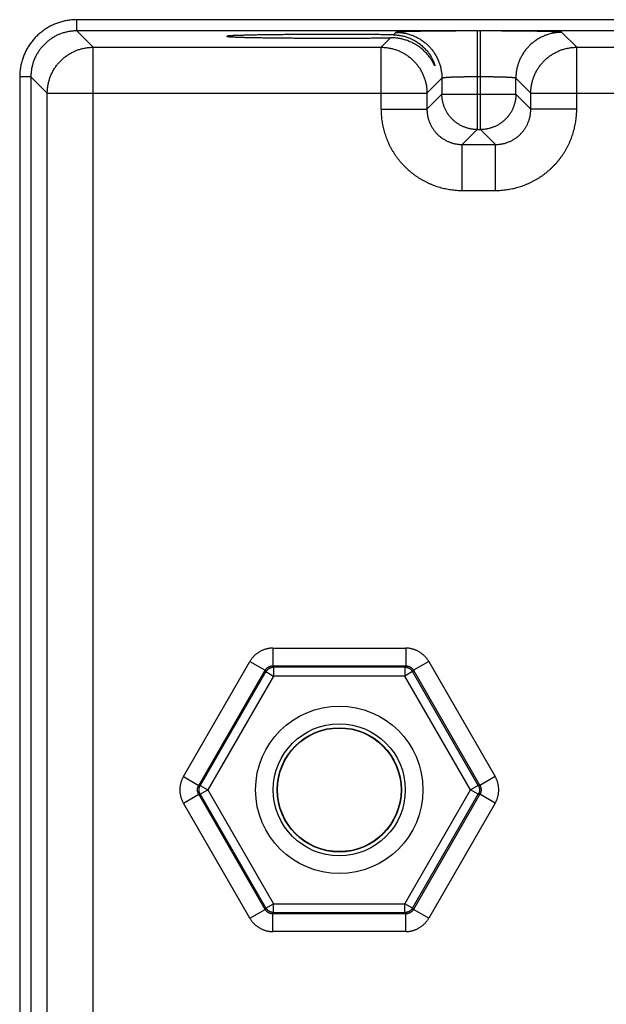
# Model space of a CAD drawing. Header units: inches. Extents: x 0 to 34, y 0 to 22.
# Tile 54 of 105: x 13.4 to 14.4, y 17.2 to 18.9. Entities that reach past the tile are written whole.
import ezdxf

# ---------------------------------------------------------------- set-up
doc = ezdxf.new("R2010")
doc.units = ezdxf.units.IN
doc.header["$LTSCALE"] = 1.87
doc.header["$MEASUREMENT"] = 0
doc.layers.get('0').update_dxf_attribs({"linetype": 'CONTINUOUS'})

msp = doc.modelspace()

# ---------------------------------------------------------------- linework, layer by layer
at = {"color": 7, "linetype": 'CONTINUOUS'}
for p, q in [((13.4789, 18.8317), (13.4789, 18.8507)), ((20.8692, 18.8507), (13.4789, 18.8507)), ((13.5067, 18.8039), (13.4789, 18.8317)), ((20.8692, 18.8317), (13.4789, 18.8317)), ((14.0115, 18.82), (13.9954, 18.8039)), ((14.0207, 18.8292), (14.0165, 18.825)), ((14.1587, 18.8316), (14.1587, 18.6642)), ((14.1643, 18.8316), (14.1587, 18.8316)), ((14.1643, 18.6642), (14.1643, 18.8316)), ((14.3276, 18.8039), (14.3022, 18.8292)), ((13.5067, 15.6812), (13.5067, 18.8039)), ((13.5067, 18.8039), (13.9954, 18.8039)), ((13.9954, 18.6989), (13.9954, 18.8039)), ((14.3276, 18.6989), (14.3276, 18.8039)), ((14.3276, 18.8039), (14.9254, 18.8039)), ((13.3819, 18.7537), (13.3819, 15.7313)), ((13.4009, 18.7537), (13.3819, 18.7537)), ((13.4009, 18.7537), (13.4009, 15.7313)), ((13.4287, 18.7259), (13.4009, 18.7537)), ((14.0987, 18.7512), (14.0733, 18.7259)), ((14.0987, 18.7512), (14.0987, 18.7242)), ((14.1643, 18.7536), (14.1587, 18.7536)), ((14.2243, 18.7242), (14.2243, 18.7512)), ((14.2496, 18.7259), (14.2243, 18.7512)), ((13.4287, 15.7591), (13.4287, 18.7259)), ((13.4287, 18.7259), (14.0733, 18.7259)), ((14.0733, 18.7259), (14.0733, 18.6989)), ((14.0987, 18.7242), (14.0733, 18.6989)), ((14.0987, 18.7242), (14.2243, 18.7242)), ((14.2243, 18.7242), (14.2496, 18.6989)), ((14.2496, 18.6989), (14.2496, 18.7259)), ((14.2496, 18.7259), (15.0033, 18.7259)), ((13.9954, 18.6989), (14.0733, 18.6989)), ((14.3276, 18.6989), (14.2496, 18.6989)), ((14.1587, 18.6642), (14.1333, 18.6389)), ((14.1587, 18.6642), (14.1643, 18.6642)), ((14.1643, 18.6642), (14.1896, 18.6389)), ((14.1333, 18.5609), (14.1333, 18.6389)), ((14.1333, 18.6389), (14.1896, 18.6389)), ((14.1896, 18.5609), (14.1896, 18.6389)), ((14.1333, 18.5609), (14.1896, 18.5609)), ((13.8116, 17.784), (13.8116, 17.754)), ((13.8116, 17.784), (14.0373, 17.784)), ((14.0373, 17.784), (14.0373, 17.754)), ((13.6598, 17.566), (13.7727, 17.7615)), ((13.7727, 17.7615), (13.7986, 17.7465)), ((13.8116, 17.754), (13.8129, 17.7517)), ((13.8116, 17.754), (14.0373, 17.754)), ((13.8129, 17.7517), (13.8129, 17.7367)), ((14.036, 17.7517), (13.8129, 17.7517)), ((14.0373, 17.754), (14.036, 17.7517)), ((14.036, 17.7517), (14.036, 17.7367)), ((14.0763, 17.7615), (14.0503, 17.7465)), ((14.0763, 17.7615), (14.1892, 17.566)), ((13.6858, 17.551), (13.7986, 17.7465)), ((13.8, 17.7442), (13.6884, 17.551)), ((13.8129, 17.7367), (13.7014, 17.5435)), ((13.7986, 17.7465), (13.8, 17.7442)), ((13.8, 17.7442), (13.8129, 17.7367)), ((14.036, 17.7367), (13.8129, 17.7367)), ((14.049, 17.7442), (14.036, 17.7367)), ((14.1475, 17.5435), (14.036, 17.7367)), ((14.0503, 17.7465), (14.049, 17.7442)), ((14.1605, 17.551), (14.049, 17.7442)), ((14.0503, 17.7465), (14.1632, 17.551)), ((13.6598, 17.566), (13.6858, 17.551)), ((14.1892, 17.566), (14.1632, 17.551)), ((13.6858, 17.551), (13.6884, 17.551)), ((13.6884, 17.551), (13.7014, 17.5435)), ((14.1605, 17.551), (14.1475, 17.5435)), ((14.1632, 17.551), (14.1605, 17.551)), ((13.6598, 17.521), (13.6858, 17.536)), ((13.7986, 17.3405), (13.6858, 17.536)), ((13.6858, 17.536), (13.6884, 17.536)), ((13.6884, 17.536), (13.7014, 17.5435)), ((13.6884, 17.536), (13.8, 17.3428)), ((13.7014, 17.5435), (13.8129, 17.3503)), ((14.036, 17.3503), (14.1475, 17.5435)), ((14.049, 17.3428), (14.1605, 17.536)), ((14.1632, 17.536), (14.0503, 17.3405)), ((14.1605, 17.536), (14.1475, 17.5435)), ((14.1632, 17.536), (14.1605, 17.536)), ((14.1892, 17.521), (14.1632, 17.536)), ((13.7727, 17.3255), (13.6598, 17.521)), ((14.1892, 17.521), (14.0763, 17.3255)), ((13.8, 17.3428), (13.8129, 17.3503)), ((13.8129, 17.3353), (13.8129, 17.3503)), ((13.8129, 17.3503), (14.036, 17.3503)), ((14.036, 17.3353), (14.036, 17.3503)), ((14.049, 17.3428), (14.036, 17.3503)), ((13.7727, 17.3255), (13.7986, 17.3405)), ((13.7986, 17.3405), (13.8, 17.3428)), ((13.8116, 17.333), (13.8129, 17.3353)), ((13.8116, 17.303), (13.8116, 17.333)), ((14.0373, 17.333), (13.8116, 17.333)), ((13.8129, 17.3353), (14.036, 17.3353)), ((14.0373, 17.333), (14.036, 17.3353)), ((14.0373, 17.303), (14.0373, 17.333)), ((14.0503, 17.3405), (14.049, 17.3428)), ((14.0763, 17.3255), (14.0503, 17.3405)), ((14.0373, 17.303), (13.8116, 17.303))]:
    msp.add_line(p, q, dxfattribs=at)
for radius in [0.1421, 0.1121, 0.1055, 0.1049]:
    msp.add_circle((13.9245, 17.5435), radius, dxfattribs=at)
for points, knots in [([(13.4789, 18.8507), (13.4777, 18.8507), (13.4752, 18.8507), (13.4715, 18.8504), (13.4678, 18.8501), (13.4641, 18.8496), (13.4604, 18.849), (13.4568, 18.8482), (13.4532, 18.8473), (13.4496, 18.8462), (13.4461, 18.845), (13.4426, 18.8437), (13.4392, 18.8422), (13.4358, 18.8407), (13.4325, 18.8389), (13.4293, 18.8371), (13.4262, 18.8351), (13.4231, 18.8331), (13.4201, 18.8309), (13.4172, 18.8286), (13.4143, 18.8261), (13.4116, 18.8236), (13.409, 18.821), (13.4065, 18.8183), (13.404, 18.8154), (13.4017, 18.8125), (13.3995, 18.8095), (13.3974, 18.8064), (13.3955, 18.8033), (13.3937, 18.8001), (13.3919, 18.7968), (13.3904, 18.7934), (13.3889, 18.79), (13.3876, 18.7865), (13.3864, 18.783), (13.3853, 18.7794), (13.3844, 18.7758), (13.3836, 18.7722), (13.383, 18.7685), (13.3825, 18.7648), (13.3822, 18.7611), (13.3819, 18.7574), (13.3819, 18.7549), (13.3819, 18.7537)], [0, 0, 0, 0, 0.024301, 0.048649, 0.073029, 0.097424, 0.121821, 0.146209, 0.170595, 0.194989, 0.219396, 0.243808, 0.268214, 0.292613, 0.317008, 0.341402, 0.365797, 0.390193, 0.41459, 0.438987, 0.463384, 0.487781, 0.512178, 0.536576, 0.560973, 0.58537, 0.609766, 0.634162, 0.658557, 0.682952, 0.707347, 0.731747, 0.756153, 0.780564, 0.804971, 0.829364, 0.853748, 0.878137, 0.902537, 0.926939, 0.951328, 0.975687, 1, 1, 1, 1]), ([(13.4789, 18.8317), (13.4778, 18.8317), (13.4757, 18.8316), (13.4726, 18.8315), (13.4695, 18.8311), (13.4664, 18.8307), (13.4633, 18.8301), (13.4602, 18.8294), (13.4572, 18.8286), (13.4542, 18.8277), (13.4512, 18.8266), (13.4483, 18.8255), (13.4454, 18.8242), (13.4426, 18.8228), (13.4399, 18.8213), (13.4372, 18.8196), (13.4346, 18.8179), (13.432, 18.8161), (13.4296, 18.8141), (13.4272, 18.8121), (13.4249, 18.81), (13.4226, 18.8077), (13.4205, 18.8054), (13.4185, 18.803), (13.4165, 18.8006), (13.4147, 18.798), (13.413, 18.7954), (13.4113, 18.7927), (13.4098, 18.79), (13.4084, 18.7872), (13.4071, 18.7843), (13.406, 18.7814), (13.4049, 18.7784), (13.404, 18.7754), (13.4032, 18.7724), (13.4025, 18.7693), (13.4019, 18.7662), (13.4015, 18.7631), (13.4011, 18.76), (13.4009, 18.7568), (13.4009, 18.7548), (13.4009, 18.7537)], [0, 0, 0, 0, 0.025646, 0.051293, 0.076939, 0.102583, 0.128226, 0.15387, 0.179514, 0.205157, 0.230799, 0.256438, 0.282072, 0.307703, 0.333334, 0.358965, 0.384598, 0.410231, 0.435864, 0.461496, 0.487128, 0.512763, 0.538399, 0.564035, 0.589672, 0.615308, 0.640946, 0.666584, 0.692222, 0.71786, 0.7435, 0.769144, 0.794791, 0.820438, 0.846086, 0.871735, 0.897385, 0.923037, 0.948692, 0.974347, 1, 1, 1, 1]), ([(13.9105, 18.8256), (13.9085, 18.8256), (13.9046, 18.8256), (13.8988, 18.8256), (13.8929, 18.8256), (13.8871, 18.8256), (13.8813, 18.8256), (13.8756, 18.8255), (13.8699, 18.8255), (13.8642, 18.8255), (13.8586, 18.8255), (13.853, 18.8254), (13.8475, 18.8254), (13.842, 18.8254), (13.8367, 18.8253), (13.8314, 18.8253), (13.8262, 18.8252), (13.8211, 18.8252), (13.8161, 18.8251), (13.8112, 18.8251), (13.8064, 18.825), (13.8017, 18.825), (13.7972, 18.8249), (13.7927, 18.8248), (13.7884, 18.8248), (13.7842, 18.8247), (13.7802, 18.8246), (13.7763, 18.8245), (13.7726, 18.8245), (13.769, 18.8244), (13.7655, 18.8243), (13.7622, 18.8242), (13.7591, 18.8241), (13.7562, 18.824), (13.7534, 18.8239), (13.7508, 18.8239), (13.7483, 18.8238), (13.7461, 18.8237), (13.744, 18.8236), (13.7421, 18.8235), (13.7404, 18.8234), (13.7388, 18.8233), (13.7375, 18.8232), (13.7363, 18.8231), (13.7354, 18.823), (13.7346, 18.8229), (13.734, 18.8228), (13.7336, 18.8227), (13.7334, 18.8226), (13.7334, 18.8225), (13.7334, 18.8225)], [0, 0, 0, 0, 0.033035, 0.06604, 0.098964, 0.131787, 0.164466, 0.196958, 0.229244, 0.261273, 0.293018, 0.324447, 0.355514, 0.386199, 0.416461, 0.446263, 0.475585, 0.50438, 0.532628, 0.560297, 0.587345, 0.61376, 0.6395, 0.66454, 0.688859, 0.712419, 0.735204, 0.757187, 0.778337, 0.798643, 0.818073, 0.836608, 0.854233, 0.87092, 0.886659, 0.901429, 0.915211, 0.927997, 0.939768, 0.950512, 0.960221, 0.96888, 0.976484, 0.983023, 0.988492, 0.992889, 0.996212, 0.998471, 0.999707, 1, 1, 1, 1]), ([(13.7334, 18.8225), (13.7334, 18.8225), (13.7334, 18.8224), (13.7336, 18.8224), (13.734, 18.8222), (13.7346, 18.8221), (13.7354, 18.822), (13.7363, 18.8219), (13.7375, 18.8219), (13.7388, 18.8218), (13.7404, 18.8217), (13.7421, 18.8216), (13.744, 18.8215), (13.7461, 18.8214), (13.7483, 18.8213), (13.7508, 18.8212), (13.7534, 18.8211), (13.7562, 18.821), (13.7591, 18.8209), (13.7622, 18.8208), (13.7655, 18.8207), (13.769, 18.8207), (13.7726, 18.8206), (13.7763, 18.8205), (13.7802, 18.8204), (13.7842, 18.8203), (13.7884, 18.8203), (13.7927, 18.8202), (13.7972, 18.8201), (13.8017, 18.8201), (13.8064, 18.82), (13.8112, 18.82), (13.8161, 18.8199), (13.8211, 18.8198), (13.8262, 18.8198), (13.8314, 18.8198), (13.8367, 18.8197), (13.842, 18.8197), (13.8475, 18.8196), (13.853, 18.8196), (13.8586, 18.8196), (13.8642, 18.8195), (13.8699, 18.8195), (13.8756, 18.8195), (13.8813, 18.8195), (13.8871, 18.8195), (13.8929, 18.8194), (13.8988, 18.8194), (13.9046, 18.8194), (13.9085, 18.8194), (13.9105, 18.8194)], [0, 0, 0, 0, 0.000284, 0.001519, 0.003778, 0.007102, 0.011499, 0.016968, 0.023507, 0.031111, 0.03977, 0.049479, 0.060224, 0.071994, 0.084781, 0.098563, 0.113333, 0.129072, 0.145759, 0.163384, 0.18192, 0.201349, 0.221655, 0.242806, 0.264789, 0.287575, 0.311135, 0.335454, 0.360494, 0.386235, 0.412649, 0.439698, 0.467367, 0.495615, 0.52441, 0.553733, 0.583535, 0.613797, 0.644483, 0.67555, 0.706979, 0.738725, 0.770754, 0.80304, 0.835533, 0.868212, 0.901035, 0.933959, 0.966964, 1, 1, 1, 1]), ([(14.0165, 18.825), (14.0149, 18.825), (14.0118, 18.8251), (14.0071, 18.8251), (14.0023, 18.8252), (13.9974, 18.8252), (13.9924, 18.8253), (13.9874, 18.8253), (13.9822, 18.8253), (13.977, 18.8254), (13.9717, 18.8254), (13.9663, 18.8255), (13.9609, 18.8255), (13.9554, 18.8255), (13.9499, 18.8255), (13.9444, 18.8256), (13.9388, 18.8256), (13.9331, 18.8256), (13.9275, 18.8256), (13.9218, 18.8256), (13.9162, 18.8256), (13.9124, 18.8256), (13.9105, 18.8256)], [0, 0, 0, 0, 0.043456, 0.087901, 0.133274, 0.179548, 0.226659, 0.274566, 0.323224, 0.372567, 0.422565, 0.473151, 0.524279, 0.575902, 0.62795, 0.680391, 0.733154, 0.786192, 0.839456, 0.892873, 0.946413, 1, 1, 1, 1]), ([(13.9105, 18.8194), (13.9124, 18.8194), (13.9161, 18.8194), (13.9218, 18.8194), (13.9274, 18.8194), (13.933, 18.8195), (13.9386, 18.8195), (13.9442, 18.8195), (13.9497, 18.8195), (13.9552, 18.8195), (13.9607, 18.8196), (13.9661, 18.8196), (13.9714, 18.8196), (13.9767, 18.8196), (13.9819, 18.8197), (13.987, 18.8197), (13.9921, 18.8198), (13.9971, 18.8198), (14.0019, 18.8199), (14.0067, 18.8199), (14.0099, 18.82), (14.0115, 18.82)], [0, 0, 0, 0, 0.05599, 0.111928, 0.167742, 0.223397, 0.278814, 0.333954, 0.388753, 0.443152, 0.497107, 0.550546, 0.603434, 0.6557, 0.707302, 0.758186, 0.808291, 0.857581, 0.905989, 0.953482, 1, 1, 1, 1]), ([(14.0868, 18.7726), (14.0868, 18.7726), (14.0868, 18.7725), (14.0867, 18.7725), (14.0866, 18.7726), (14.0864, 18.7728), (14.0862, 18.7731), (14.086, 18.7735), (14.0857, 18.7741), (14.0853, 18.7749), (14.0848, 18.7758), (14.0842, 18.7769), (14.0834, 18.7782), (14.0825, 18.7798), (14.0814, 18.7817), (14.08, 18.7838), (14.0785, 18.7861), (14.0766, 18.7886), (14.0746, 18.7911), (14.0723, 18.7937), (14.0698, 18.7963), (14.0672, 18.7988), (14.0645, 18.8012), (14.0617, 18.8034), (14.0587, 18.8055), (14.0557, 18.8075), (14.0527, 18.8094), (14.0496, 18.811), (14.0464, 18.8126), (14.0433, 18.8139), (14.0401, 18.8152), (14.0369, 18.8162), (14.0337, 18.8172), (14.0305, 18.818), (14.0273, 18.8186), (14.0241, 18.8192), (14.0209, 18.8196), (14.0177, 18.8198), (14.0146, 18.82), (14.0125, 18.82), (14.0115, 18.82)], [0, 0, 0, 0, 0.000891, 0.001615, 0.002851, 0.005302, 0.00911, 0.014415, 0.021394, 0.030267, 0.041284, 0.054737, 0.070974, 0.090366, 0.113288, 0.139901, 0.16986, 0.202649, 0.237712, 0.274499, 0.312409, 0.350846, 0.389467, 0.428056, 0.466482, 0.50465, 0.542508, 0.580002, 0.617125, 0.653849, 0.690171, 0.726095, 0.761609, 0.796738, 0.831478, 0.86585, 0.899874, 0.933554, 0.966929, 1, 1, 1, 1]), ([(14.0165, 18.825), (14.0175, 18.825), (14.0195, 18.8249), (14.0225, 18.8247), (14.0256, 18.8243), (14.0286, 18.8239), (14.0317, 18.8232), (14.0348, 18.8225), (14.0379, 18.8216), (14.041, 18.8206), (14.044, 18.8194), (14.0471, 18.818), (14.0501, 18.8165), (14.0531, 18.8149), (14.0561, 18.8131), (14.059, 18.8111), (14.0618, 18.809), (14.0646, 18.8067), (14.0673, 18.8042), (14.0699, 18.8017), (14.0723, 18.799), (14.0746, 18.7962), (14.0767, 18.7934), (14.0786, 18.7906), (14.0802, 18.788), (14.0816, 18.7854), (14.0828, 18.7831), (14.0838, 18.7811), (14.0845, 18.7793), (14.0852, 18.7778), (14.0856, 18.7766), (14.086, 18.7755), (14.0863, 18.7747), (14.0865, 18.774), (14.0866, 18.7734), (14.0867, 18.773), (14.0867, 18.7728), (14.0868, 18.7726), (14.0868, 18.7726)], [0, 0, 0, 0, 0.032059, 0.06443, 0.09712, 0.130172, 0.163596, 0.197418, 0.231666, 0.266344, 0.301486, 0.337087, 0.373161, 0.409715, 0.446735, 0.484221, 0.522133, 0.560433, 0.599036, 0.63783, 0.676612, 0.715054, 0.752555, 0.788502, 0.822316, 0.853391, 0.881144, 0.90516, 0.925557, 0.942712, 0.957001, 0.96878, 0.978353, 0.985973, 0.991871, 0.996231, 0.9992, 1, 1, 1, 1]), ([(14.1587, 18.8316), (14.1571, 18.8316), (14.1538, 18.8316), (14.149, 18.8316), (14.1441, 18.8316), (14.1393, 18.8316), (14.1345, 18.8316), (14.1297, 18.8316), (14.125, 18.8315), (14.1203, 18.8315), (14.1156, 18.8315), (14.111, 18.8315), (14.1065, 18.8314), (14.102, 18.8314), (14.0976, 18.8314), (14.0933, 18.8313), (14.089, 18.8313), (14.0849, 18.8312), (14.0808, 18.8312), (14.0768, 18.8311), (14.073, 18.8311), (14.0692, 18.831), (14.0656, 18.831), (14.062, 18.8309), (14.0586, 18.8309), (14.0553, 18.8308), (14.0522, 18.8307), (14.0491, 18.8307), (14.0462, 18.8306), (14.0435, 18.8305), (14.0409, 18.8305), (14.0384, 18.8304), (14.0361, 18.8303), (14.034, 18.8302), (14.032, 18.8302), (14.0301, 18.8301), (14.0284, 18.83), (14.0269, 18.8299), (14.0256, 18.8298), (14.0244, 18.8297), (14.0233, 18.8297), (14.0225, 18.8296), (14.0218, 18.8295), (14.0213, 18.8294), (14.0209, 18.8293), (14.0208, 18.8293), (14.0207, 18.8292)], [0, 0, 0, 0, 0.035152, 0.070328, 0.10546, 0.140481, 0.175327, 0.209943, 0.244296, 0.27836, 0.312089, 0.345428, 0.378329, 0.410753, 0.442662, 0.474021, 0.504792, 0.534938, 0.564418, 0.593193, 0.621227, 0.64849, 0.674949, 0.700565, 0.725305, 0.749139, 0.772043, 0.793989, 0.814944, 0.834881, 0.853776, 0.87161, 0.888361, 0.904003, 0.918516, 0.931885, 0.944098, 0.95514, 0.964992, 0.97364, 0.981076, 0.987296, 0.992293, 0.996066, 0.99862, 1, 1, 1, 1]), ([(14.0207, 18.8292), (14.0218, 18.8292), (14.0239, 18.8292), (14.027, 18.829), (14.0301, 18.8287), (14.0332, 18.8282), (14.0363, 18.8277), (14.0394, 18.827), (14.0424, 18.8262), (14.0454, 18.8252), (14.0484, 18.8242), (14.0513, 18.823), (14.0542, 18.8217), (14.057, 18.8203), (14.0597, 18.8188), (14.0624, 18.8172), (14.065, 18.8154), (14.0676, 18.8136), (14.0701, 18.8117), (14.0724, 18.8096), (14.0748, 18.8075), (14.077, 18.8053), (14.0791, 18.803), (14.0811, 18.8006), (14.0831, 18.7981), (14.0849, 18.7956), (14.0866, 18.7929), (14.0883, 18.7902), (14.0898, 18.7875), (14.0912, 18.7847), (14.0925, 18.7818), (14.0937, 18.7789), (14.0947, 18.7759), (14.0956, 18.7729), (14.0965, 18.7699), (14.0972, 18.7669), (14.0977, 18.7638), (14.0982, 18.7607), (14.0985, 18.7575), (14.0987, 18.7544), (14.0987, 18.7523), (14.0987, 18.7512)], [0, 0, 0, 0, 0.025639, 0.051278, 0.076917, 0.102557, 0.128197, 0.153837, 0.179478, 0.205119, 0.23076, 0.256401, 0.282043, 0.307684, 0.333326, 0.358968, 0.38461, 0.410253, 0.435895, 0.461538, 0.48718, 0.512822, 0.538465, 0.564107, 0.58975, 0.615392, 0.641034, 0.666676, 0.692318, 0.717959, 0.743601, 0.769242, 0.794883, 0.820523, 0.846164, 0.871804, 0.897444, 0.923083, 0.948722, 0.974361, 1, 1, 1, 1]), ([(14.3022, 18.8292), (14.3022, 18.8293), (14.302, 18.8293), (14.3017, 18.8294), (14.3012, 18.8295), (14.3005, 18.8296), (14.2996, 18.8297), (14.2986, 18.8297), (14.2974, 18.8298), (14.2961, 18.8299), (14.2945, 18.83), (14.2928, 18.8301), (14.291, 18.8302), (14.289, 18.8302), (14.2868, 18.8303), (14.2845, 18.8304), (14.2821, 18.8305), (14.2795, 18.8305), (14.2767, 18.8306), (14.2738, 18.8307), (14.2708, 18.8307), (14.2676, 18.8308), (14.2644, 18.8309), (14.2609, 18.8309), (14.2574, 18.831), (14.2538, 18.831), (14.25, 18.8311), (14.2461, 18.8311), (14.2422, 18.8312), (14.2381, 18.8312), (14.2339, 18.8313), (14.2297, 18.8313), (14.2254, 18.8314), (14.2209, 18.8314), (14.2165, 18.8314), (14.2119, 18.8315), (14.2073, 18.8315), (14.2027, 18.8315), (14.198, 18.8315), (14.1932, 18.8316), (14.1885, 18.8316), (14.1837, 18.8316), (14.1788, 18.8316), (14.174, 18.8316), (14.1691, 18.8316), (14.1659, 18.8316), (14.1643, 18.8316)], [0, 0, 0, 0, 0.00138, 0.003934, 0.007707, 0.012704, 0.018923, 0.02636, 0.035008, 0.04486, 0.055902, 0.068115, 0.081484, 0.095997, 0.111639, 0.12839, 0.146224, 0.165119, 0.185056, 0.206011, 0.227957, 0.250861, 0.274695, 0.299435, 0.325051, 0.35151, 0.378773, 0.406807, 0.435582, 0.465062, 0.495208, 0.525979, 0.557338, 0.589247, 0.621671, 0.654572, 0.687911, 0.72164, 0.755703, 0.790057, 0.824673, 0.859519, 0.89454, 0.929672, 0.964848, 1, 1, 1, 1]), ([(14.3022, 18.8292), (14.3012, 18.8292), (14.2991, 18.8292), (14.296, 18.829), (14.2928, 18.8287), (14.2897, 18.8282), (14.2866, 18.8277), (14.2836, 18.827), (14.2805, 18.8262), (14.2775, 18.8252), (14.2746, 18.8242), (14.2717, 18.823), (14.2688, 18.8217), (14.266, 18.8203), (14.2632, 18.8188), (14.2606, 18.8172), (14.2579, 18.8154), (14.2554, 18.8136), (14.2529, 18.8117), (14.2505, 18.8096), (14.2482, 18.8075), (14.246, 18.8053), (14.2439, 18.803), (14.2418, 18.8006), (14.2399, 18.7981), (14.2381, 18.7956), (14.2363, 18.7929), (14.2347, 18.7902), (14.2332, 18.7875), (14.2318, 18.7847), (14.2305, 18.7818), (14.2293, 18.7789), (14.2283, 18.7759), (14.2273, 18.7729), (14.2265, 18.7699), (14.2258, 18.7669), (14.2253, 18.7638), (14.2248, 18.7607), (14.2245, 18.7575), (14.2243, 18.7544), (14.2243, 18.7523), (14.2243, 18.7512)], [0, 0, 0, 0, 0.025639, 0.051278, 0.076917, 0.102557, 0.128197, 0.153837, 0.179478, 0.205119, 0.23076, 0.256401, 0.282043, 0.307684, 0.333326, 0.358968, 0.38461, 0.410253, 0.435895, 0.461538, 0.48718, 0.512822, 0.538465, 0.564107, 0.58975, 0.615392, 0.641034, 0.666676, 0.692318, 0.717959, 0.743601, 0.769242, 0.794883, 0.820523, 0.846164, 0.871804, 0.897444, 0.923083, 0.948722, 0.974361, 1, 1, 1, 1]), ([(13.4287, 18.7259), (13.4287, 18.7269), (13.4288, 18.729), (13.429, 18.7322), (13.4293, 18.7353), (13.4297, 18.7384), (13.4303, 18.7415), (13.431, 18.7445), (13.4318, 18.7476), (13.4327, 18.7506), (13.4338, 18.7535), (13.4349, 18.7565), (13.4362, 18.7593), (13.4376, 18.7621), (13.4392, 18.7649), (13.4408, 18.7676), (13.4425, 18.7702), (13.4444, 18.7727), (13.4463, 18.7752), (13.4483, 18.7776), (13.4505, 18.7799), (13.4527, 18.7821), (13.455, 18.7843), (13.4574, 18.7863), (13.4599, 18.7882), (13.4624, 18.7901), (13.465, 18.7918), (13.4677, 18.7934), (13.4705, 18.7949), (13.4733, 18.7964), (13.4761, 18.7976), (13.4791, 18.7988), (13.482, 18.7999), (13.485, 18.8008), (13.488, 18.8016), (13.4911, 18.8023), (13.4942, 18.8029), (13.4973, 18.8033), (13.5004, 18.8036), (13.5036, 18.8038), (13.5057, 18.8039), (13.5067, 18.8039)], [0, 0, 0, 0, 0.025583, 0.051209, 0.076844, 0.102487, 0.128133, 0.153777, 0.179421, 0.205066, 0.230711, 0.256356, 0.282002, 0.307648, 0.333293, 0.358939, 0.384586, 0.410232, 0.435878, 0.461525, 0.487171, 0.512818, 0.538464, 0.56411, 0.589757, 0.615403, 0.641049, 0.666695, 0.692341, 0.717987, 0.743632, 0.769277, 0.794922, 0.820567, 0.846212, 0.871856, 0.897499, 0.92314, 0.948777, 0.974408, 1, 1, 1, 1]), ([(13.9954, 18.8039), (13.9964, 18.8039), (13.9985, 18.8038), (14.0016, 18.8036), (14.0048, 18.8033), (14.0079, 18.8029), (14.011, 18.8023), (14.014, 18.8016), (14.0171, 18.8008), (14.0201, 18.7999), (14.023, 18.7988), (14.0259, 18.7976), (14.0288, 18.7964), (14.0316, 18.7949), (14.0344, 18.7934), (14.037, 18.7918), (14.0397, 18.7901), (14.0422, 18.7882), (14.0447, 18.7863), (14.0471, 18.7843), (14.0494, 18.7821), (14.0516, 18.7799), (14.0537, 18.7776), (14.0558, 18.7752), (14.0577, 18.7727), (14.0595, 18.7702), (14.0613, 18.7676), (14.0629, 18.7649), (14.0644, 18.7621), (14.0658, 18.7593), (14.0671, 18.7564), (14.0683, 18.7535), (14.0693, 18.7506), (14.0703, 18.7476), (14.0711, 18.7445), (14.0718, 18.7415), (14.0723, 18.7384), (14.0728, 18.7353), (14.0731, 18.7322), (14.0733, 18.729), (14.0733, 18.7269), (14.0733, 18.7259)], [0, 0, 0, 0, 0.025639, 0.051279, 0.076919, 0.102559, 0.1282, 0.153841, 0.179482, 0.205123, 0.230765, 0.256407, 0.282049, 0.307691, 0.333334, 0.358976, 0.384619, 0.410262, 0.435905, 0.461548, 0.487191, 0.512834, 0.538477, 0.56412, 0.589763, 0.615405, 0.641048, 0.666691, 0.692333, 0.717975, 0.743617, 0.769259, 0.794901, 0.820542, 0.846183, 0.871823, 0.897465, 0.923105, 0.94874, 0.974371, 1, 1, 1, 1]), ([(14.2496, 18.7259), (14.2496, 18.7269), (14.2497, 18.729), (14.2499, 18.7322), (14.2502, 18.7353), (14.2506, 18.7384), (14.2512, 18.7415), (14.2519, 18.7445), (14.2527, 18.7476), (14.2536, 18.7506), (14.2547, 18.7535), (14.2559, 18.7565), (14.2571, 18.7593), (14.2586, 18.7621), (14.2601, 18.7649), (14.2617, 18.7676), (14.2634, 18.7702), (14.2653, 18.7727), (14.2672, 18.7752), (14.2692, 18.7776), (14.2714, 18.7799), (14.2736, 18.7821), (14.2759, 18.7843), (14.2783, 18.7863), (14.2808, 18.7882), (14.2833, 18.7901), (14.2859, 18.7918), (14.2886, 18.7934), (14.2914, 18.7949), (14.2942, 18.7964), (14.297, 18.7976), (14.3, 18.7988), (14.3029, 18.7999), (14.3059, 18.8008), (14.309, 18.8016), (14.312, 18.8023), (14.3151, 18.8029), (14.3182, 18.8033), (14.3213, 18.8036), (14.3245, 18.8038), (14.3266, 18.8039), (14.3276, 18.8039)], [0, 0, 0, 0, 0.025639, 0.051279, 0.076919, 0.102559, 0.1282, 0.153841, 0.179482, 0.205123, 0.230765, 0.256407, 0.282049, 0.307691, 0.333334, 0.358976, 0.384619, 0.410262, 0.435905, 0.461548, 0.487191, 0.512834, 0.538477, 0.56412, 0.589763, 0.615405, 0.641048, 0.666691, 0.692333, 0.717975, 0.743617, 0.769259, 0.794901, 0.820542, 0.846183, 0.871823, 0.897465, 0.923105, 0.94874, 0.974371, 1, 1, 1, 1]), ([(14.1587, 18.7536), (14.1578, 18.7536), (14.1561, 18.7536), (14.1535, 18.7536), (14.151, 18.7536), (14.1484, 18.7536), (14.1459, 18.7536), (14.1434, 18.7535), (14.1409, 18.7535), (14.1384, 18.7535), (14.136, 18.7534), (14.1336, 18.7534), (14.1313, 18.7534), (14.129, 18.7533), (14.1268, 18.7532), (14.1247, 18.7532), (14.1226, 18.7531), (14.1205, 18.7531), (14.1186, 18.753), (14.1167, 18.7529), (14.1149, 18.7529), (14.1132, 18.7528), (14.1115, 18.7527), (14.11, 18.7526), (14.1085, 18.7525), (14.1071, 18.7524), (14.1059, 18.7524), (14.1047, 18.7523), (14.1036, 18.7522), (14.1026, 18.7521), (14.1018, 18.752), (14.101, 18.7519), (14.1004, 18.7518), (14.0998, 18.7517), (14.0994, 18.7516), (14.0991, 18.7515), (14.0988, 18.7514), (14.0987, 18.7513), (14.0987, 18.7512)], [0, 0, 0, 0, 0.043015, 0.085942, 0.128703, 0.171224, 0.213434, 0.255258, 0.296611, 0.337403, 0.377555, 0.416997, 0.455664, 0.493493, 0.530422, 0.566385, 0.601302, 0.635096, 0.667702, 0.699068, 0.729139, 0.757859, 0.785174, 0.811032, 0.835384, 0.858186, 0.8794, 0.89899, 0.916917, 0.933147, 0.947647, 0.960395, 0.971376, 0.980578, 0.988, 0.993653, 0.997588, 1, 1, 1, 1]), ([(14.2243, 18.7512), (14.2242, 18.7513), (14.2241, 18.7514), (14.2239, 18.7515), (14.2236, 18.7516), (14.2232, 18.7517), (14.2226, 18.7518), (14.222, 18.7519), (14.2212, 18.752), (14.2203, 18.7521), (14.2194, 18.7522), (14.2183, 18.7523), (14.2171, 18.7524), (14.2158, 18.7524), (14.2145, 18.7525), (14.213, 18.7526), (14.2115, 18.7527), (14.2098, 18.7528), (14.2081, 18.7529), (14.2063, 18.7529), (14.2044, 18.753), (14.2024, 18.7531), (14.2004, 18.7531), (14.1983, 18.7532), (14.1962, 18.7532), (14.1939, 18.7533), (14.1917, 18.7534), (14.1893, 18.7534), (14.187, 18.7534), (14.1846, 18.7535), (14.1821, 18.7535), (14.1796, 18.7535), (14.1771, 18.7536), (14.1746, 18.7536), (14.172, 18.7536), (14.1694, 18.7536), (14.1669, 18.7536), (14.1651, 18.7536), (14.1643, 18.7536)], [0, 0, 0, 0, 0.002412, 0.006347, 0.012, 0.019422, 0.028624, 0.039605, 0.052353, 0.066853, 0.083083, 0.10101, 0.1206, 0.141814, 0.164616, 0.188968, 0.214826, 0.242141, 0.270861, 0.300932, 0.332297, 0.364904, 0.398698, 0.433615, 0.469577, 0.506507, 0.544336, 0.583003, 0.622445, 0.662597, 0.703389, 0.744742, 0.786566, 0.828775, 0.871297, 0.914058, 0.956985, 1, 1, 1, 1]), ([(14.1587, 18.6642), (14.1579, 18.6642), (14.1562, 18.6643), (14.1536, 18.6644), (14.1511, 18.6647), (14.1486, 18.6651), (14.1461, 18.6656), (14.1436, 18.6662), (14.1411, 18.6669), (14.1387, 18.6677), (14.1363, 18.6686), (14.134, 18.6696), (14.1317, 18.6706), (14.1294, 18.6718), (14.1272, 18.6731), (14.1251, 18.6745), (14.123, 18.676), (14.121, 18.6775), (14.1191, 18.6792), (14.1172, 18.6809), (14.1154, 18.6827), (14.1137, 18.6846), (14.112, 18.6865), (14.1105, 18.6885), (14.109, 18.6906), (14.1076, 18.6928), (14.1063, 18.695), (14.1051, 18.6972), (14.104, 18.6995), (14.103, 18.7019), (14.1021, 18.7042), (14.1013, 18.7067), (14.1006, 18.7091), (14.1, 18.7116), (14.0996, 18.7141), (14.0992, 18.7166), (14.0989, 18.7191), (14.0987, 18.7217), (14.0987, 18.7234), (14.0987, 18.7242)], [0, 0, 0, 0, 0.027008, 0.054018, 0.081036, 0.108061, 0.13509, 0.162118, 0.189144, 0.216172, 0.243199, 0.270228, 0.297257, 0.324286, 0.351315, 0.378344, 0.405373, 0.432403, 0.459433, 0.486462, 0.513492, 0.540522, 0.567551, 0.594581, 0.62161, 0.64864, 0.675669, 0.702698, 0.729727, 0.756755, 0.783784, 0.810812, 0.83784, 0.864867, 0.891895, 0.918921, 0.945948, 0.972974, 1, 1, 1, 1]), ([(14.2243, 18.7242), (14.2243, 18.7234), (14.2242, 18.7217), (14.2241, 18.7191), (14.2238, 18.7166), (14.2234, 18.7141), (14.2229, 18.7116), (14.2223, 18.7091), (14.2216, 18.7067), (14.2208, 18.7042), (14.2199, 18.7019), (14.2189, 18.6995), (14.2178, 18.6972), (14.2167, 18.695), (14.2154, 18.6928), (14.214, 18.6906), (14.2125, 18.6886), (14.211, 18.6865), (14.2093, 18.6846), (14.2076, 18.6827), (14.2058, 18.6809), (14.2039, 18.6792), (14.202, 18.6775), (14.1999, 18.676), (14.1979, 18.6745), (14.1957, 18.6731), (14.1935, 18.6718), (14.1913, 18.6707), (14.189, 18.6696), (14.1866, 18.6686), (14.1843, 18.6677), (14.1818, 18.6669), (14.1794, 18.6662), (14.1769, 18.6656), (14.1744, 18.6651), (14.1719, 18.6647), (14.1694, 18.6644), (14.1668, 18.6643), (14.1651, 18.6642), (14.1643, 18.6642)], [0, 0, 0, 0, 0.027008, 0.054018, 0.081036, 0.108061, 0.13509, 0.162118, 0.189144, 0.216172, 0.243199, 0.270228, 0.297257, 0.324286, 0.351315, 0.378344, 0.405373, 0.432403, 0.459433, 0.486462, 0.513492, 0.540522, 0.567551, 0.594581, 0.62161, 0.64864, 0.675669, 0.702698, 0.729727, 0.756755, 0.783784, 0.810812, 0.83784, 0.864867, 0.891895, 0.918921, 0.945948, 0.972974, 1, 1, 1, 1]), ([(13.9954, 18.6989), (13.9954, 18.6973), (13.9954, 18.694), (13.9957, 18.6892), (13.9961, 18.6844), (13.9967, 18.6797), (13.9974, 18.6749), (13.9983, 18.6702), (13.9994, 18.6655), (14.0007, 18.6608), (14.0021, 18.6562), (14.0036, 18.6517), (14.0054, 18.6472), (14.0073, 18.6427), (14.0093, 18.6384), (14.0115, 18.6341), (14.0138, 18.6298), (14.0163, 18.6257), (14.0189, 18.6217), (14.0217, 18.6177), (14.0246, 18.6139), (14.0276, 18.6101), (14.0308, 18.6065), (14.0341, 18.603), (14.0375, 18.5996), (14.041, 18.5963), (14.0446, 18.5931), (14.0484, 18.5901), (14.0522, 18.5872), (14.0562, 18.5844), (14.0602, 18.5818), (14.0643, 18.5793), (14.0686, 18.577), (14.0728, 18.5748), (14.0772, 18.5728), (14.0816, 18.5709), (14.0861, 18.5692), (14.0907, 18.5676), (14.0953, 18.5662), (14.1, 18.5649), (14.1047, 18.5639), (14.1094, 18.5629), (14.1141, 18.5622), (14.1189, 18.5616), (14.1237, 18.5612), (14.1285, 18.5609), (14.1317, 18.5609), (14.1333, 18.5609)], [0, 0, 0, 0, 0.022192, 0.044404, 0.06663, 0.088862, 0.111094, 0.13332, 0.155545, 0.177778, 0.200016, 0.22225, 0.244475, 0.266696, 0.288919, 0.311147, 0.333375, 0.355599, 0.377822, 0.400047, 0.422275, 0.444501, 0.466725, 0.488947, 0.511171, 0.533398, 0.555624, 0.577849, 0.600072, 0.622297, 0.644522, 0.666747, 0.68897, 0.711192, 0.733414, 0.755638, 0.777867, 0.800102, 0.822337, 0.844562, 0.86678, 0.889, 0.911228, 0.933456, 0.955669, 0.977856, 1, 1, 1, 1]), ([(14.0733, 18.6989), (14.0733, 18.698), (14.0734, 18.6963), (14.0735, 18.6938), (14.0738, 18.6912), (14.0742, 18.6887), (14.0747, 18.6862), (14.0753, 18.6837), (14.0759, 18.6813), (14.0767, 18.6789), (14.0776, 18.6765), (14.0786, 18.6741), (14.0797, 18.6718), (14.0809, 18.6696), (14.0822, 18.6674), (14.0836, 18.6652), (14.0851, 18.6632), (14.0866, 18.6611), (14.0883, 18.6592), (14.09, 18.6573), (14.0918, 18.6555), (14.0937, 18.6538), (14.0956, 18.6522), (14.0976, 18.6506), (14.0997, 18.6491), (14.1019, 18.6478), (14.1041, 18.6465), (14.1063, 18.6453), (14.1086, 18.6442), (14.1109, 18.6432), (14.1133, 18.6423), (14.1157, 18.6415), (14.1182, 18.6408), (14.1207, 18.6402), (14.1232, 18.6397), (14.1257, 18.6393), (14.1282, 18.6391), (14.1308, 18.6389), (14.1325, 18.6389), (14.1333, 18.6389)], [0, 0, 0, 0, 0.027069, 0.054125, 0.081172, 0.108209, 0.135239, 0.162264, 0.189288, 0.216316, 0.243352, 0.270388, 0.297416, 0.324436, 0.351451, 0.378465, 0.405479, 0.432493, 0.459506, 0.486517, 0.513527, 0.540536, 0.567551, 0.594575, 0.621602, 0.648622, 0.675631, 0.702633, 0.729635, 0.756643, 0.783662, 0.810694, 0.837734, 0.864774, 0.891812, 0.918849, 0.945891, 0.972941, 1, 1, 1, 1]), ([(14.1896, 18.5609), (14.1912, 18.5609), (14.1944, 18.5609), (14.1993, 18.5612), (14.2041, 18.5616), (14.2088, 18.5622), (14.2136, 18.5629), (14.2183, 18.5639), (14.223, 18.565), (14.2277, 18.5662), (14.2323, 18.5676), (14.2368, 18.5692), (14.2413, 18.5709), (14.2458, 18.5728), (14.2501, 18.5748), (14.2544, 18.577), (14.2586, 18.5793), (14.2628, 18.5818), (14.2668, 18.5844), (14.2708, 18.5872), (14.2746, 18.5901), (14.2784, 18.5931), (14.282, 18.5963), (14.2855, 18.5996), (14.2889, 18.603), (14.2922, 18.6065), (14.2954, 18.6102), (14.2984, 18.6139), (14.3013, 18.6178), (14.3041, 18.6217), (14.3067, 18.6257), (14.3092, 18.6299), (14.3115, 18.6341), (14.3137, 18.6384), (14.3157, 18.6427), (14.3176, 18.6472), (14.3193, 18.6517), (14.3209, 18.6562), (14.3223, 18.6608), (14.3236, 18.6655), (14.3246, 18.6702), (14.3256, 18.6749), (14.3263, 18.6797), (14.3269, 18.6845), (14.3273, 18.6893), (14.3276, 18.6941), (14.3276, 18.6973), (14.3276, 18.6989)], [0, 0, 0, 0, 0.022192, 0.044404, 0.06663, 0.088862, 0.111094, 0.13332, 0.155545, 0.177778, 0.200016, 0.22225, 0.244475, 0.266696, 0.288919, 0.311147, 0.333375, 0.355599, 0.377822, 0.400047, 0.422275, 0.444501, 0.466725, 0.488947, 0.511171, 0.533398, 0.555624, 0.577849, 0.600072, 0.622297, 0.644522, 0.666747, 0.68897, 0.711192, 0.733414, 0.755638, 0.777867, 0.800102, 0.822337, 0.844562, 0.86678, 0.889, 0.911228, 0.933456, 0.955669, 0.977856, 1, 1, 1, 1]), ([(14.1896, 18.6389), (14.1905, 18.6389), (14.1922, 18.6389), (14.1947, 18.6391), (14.1973, 18.6393), (14.1998, 18.6397), (14.2023, 18.6402), (14.2048, 18.6408), (14.2072, 18.6415), (14.2096, 18.6423), (14.212, 18.6432), (14.2144, 18.6442), (14.2167, 18.6453), (14.2189, 18.6465), (14.2211, 18.6478), (14.2233, 18.6491), (14.2253, 18.6506), (14.2274, 18.6522), (14.2293, 18.6538), (14.2312, 18.6555), (14.233, 18.6573), (14.2347, 18.6592), (14.2363, 18.6611), (14.2379, 18.6632), (14.2394, 18.6652), (14.2407, 18.6674), (14.242, 18.6696), (14.2432, 18.6718), (14.2443, 18.6741), (14.2453, 18.6765), (14.2462, 18.6789), (14.247, 18.6813), (14.2477, 18.6837), (14.2483, 18.6862), (14.2488, 18.6887), (14.2492, 18.6912), (14.2494, 18.6938), (14.2496, 18.6963), (14.2496, 18.698), (14.2496, 18.6989)], [0, 0, 0, 0, 0.027069, 0.054125, 0.081172, 0.108209, 0.135239, 0.162264, 0.189288, 0.216316, 0.243352, 0.270388, 0.297416, 0.324436, 0.351451, 0.378465, 0.405479, 0.432493, 0.459506, 0.486517, 0.513527, 0.540536, 0.567551, 0.594575, 0.621602, 0.648622, 0.675631, 0.702633, 0.729635, 0.756643, 0.783662, 0.810694, 0.837734, 0.864774, 0.891812, 0.918849, 0.945891, 0.972941, 1, 1, 1, 1]), ([(13.8116, 17.784), (13.8109, 17.784), (13.8096, 17.784), (13.8075, 17.7838), (13.8055, 17.7836), (13.8035, 17.7833), (13.8015, 17.7828), (13.7995, 17.7823), (13.7975, 17.7817), (13.7956, 17.781), (13.7937, 17.7803), (13.7918, 17.7794), (13.79, 17.7785), (13.7882, 17.7775), (13.7865, 17.7763), (13.7848, 17.7752), (13.7832, 17.7739), (13.7817, 17.7726), (13.7802, 17.7712), (13.7787, 17.7697), (13.7774, 17.7682), (13.7761, 17.7666), (13.7749, 17.765), (13.7737, 17.7633), (13.773, 17.7621), (13.7727, 17.7615)], [0, 0, 0, 0, 0.04323, 0.086647, 0.130178, 0.173746, 0.217277, 0.260748, 0.304201, 0.34767, 0.391152, 0.43464, 0.478123, 0.521595, 0.565064, 0.608553, 0.652067, 0.695571, 0.739033, 0.782489, 0.825991, 0.86954, 0.913089, 0.956591, 1, 1, 1, 1]), ([(14.0763, 17.7615), (14.076, 17.7621), (14.0752, 17.7632), (14.0741, 17.7649), (14.0729, 17.7666), (14.0716, 17.7682), (14.0702, 17.7697), (14.0688, 17.7712), (14.0673, 17.7726), (14.0657, 17.7739), (14.0641, 17.7752), (14.0625, 17.7763), (14.0607, 17.7774), (14.059, 17.7785), (14.0571, 17.7794), (14.0553, 17.7803), (14.0534, 17.781), (14.0514, 17.7817), (14.0495, 17.7823), (14.0475, 17.7828), (14.0455, 17.7833), (14.0435, 17.7836), (14.0414, 17.7838), (14.0394, 17.784), (14.038, 17.784), (14.0373, 17.784)], [0, 0, 0, 0, 0.04323, 0.086647, 0.130178, 0.173746, 0.217277, 0.260748, 0.304201, 0.34767, 0.391152, 0.43464, 0.478123, 0.521595, 0.565064, 0.608553, 0.652067, 0.695571, 0.739033, 0.782489, 0.825991, 0.86954, 0.913089, 0.956591, 1, 1, 1, 1]), ([(13.7986, 17.7465), (13.7988, 17.7468), (13.7991, 17.7473), (13.7996, 17.748), (13.8001, 17.7487), (13.8007, 17.7493), (13.8013, 17.7499), (13.802, 17.7505), (13.8026, 17.751), (13.8034, 17.7515), (13.8041, 17.752), (13.8049, 17.7524), (13.8057, 17.7528), (13.8065, 17.7531), (13.8073, 17.7534), (13.8081, 17.7536), (13.809, 17.7538), (13.8099, 17.7539), (13.8107, 17.754), (13.8113, 17.754), (13.8116, 17.754)], [0, 0, 0, 0, 0.055689, 0.111306, 0.166866, 0.222385, 0.277876, 0.333356, 0.388837, 0.444324, 0.499807, 0.555281, 0.61077, 0.666296, 0.721856, 0.777435, 0.83303, 0.888649, 0.944302, 1, 1, 1, 1]), ([(13.8, 17.7442), (13.8001, 17.7444), (13.8004, 17.7449), (13.8009, 17.7456), (13.8015, 17.7463), (13.802, 17.747), (13.8027, 17.7476), (13.8033, 17.7482), (13.804, 17.7487), (13.8047, 17.7492), (13.8054, 17.7497), (13.8062, 17.7501), (13.807, 17.7505), (13.8078, 17.7508), (13.8086, 17.7511), (13.8095, 17.7513), (13.8103, 17.7515), (13.8112, 17.7516), (13.8121, 17.7517), (13.8127, 17.7517), (13.8129, 17.7517)], [0, 0, 0, 0, 0.055497, 0.111008, 0.16655, 0.222116, 0.277682, 0.333244, 0.388808, 0.444373, 0.499941, 0.555507, 0.611073, 0.666639, 0.722204, 0.777767, 0.833327, 0.888888, 0.944447, 1, 1, 1, 1]), ([(14.036, 17.7517), (14.0363, 17.7517), (14.0369, 17.7517), (14.0377, 17.7516), (14.0386, 17.7515), (14.0395, 17.7513), (14.0403, 17.7511), (14.0411, 17.7508), (14.0419, 17.7505), (14.0427, 17.7501), (14.0435, 17.7497), (14.0442, 17.7492), (14.045, 17.7487), (14.0456, 17.7482), (14.0463, 17.7476), (14.0469, 17.747), (14.0475, 17.7463), (14.048, 17.7456), (14.0485, 17.7449), (14.0488, 17.7444), (14.049, 17.7442)], [0, 0, 0, 0, 0.055553, 0.111112, 0.166673, 0.222233, 0.277796, 0.333361, 0.388927, 0.444493, 0.500059, 0.555627, 0.611192, 0.666756, 0.722318, 0.777884, 0.83345, 0.888992, 0.944503, 1, 1, 1, 1]), ([(14.0373, 17.754), (14.0376, 17.754), (14.0382, 17.754), (14.0391, 17.7539), (14.04, 17.7538), (14.0408, 17.7536), (14.0417, 17.7534), (14.0425, 17.7531), (14.0433, 17.7528), (14.0441, 17.7524), (14.0448, 17.752), (14.0456, 17.7516), (14.0463, 17.751), (14.047, 17.7505), (14.0476, 17.7499), (14.0483, 17.7493), (14.0488, 17.7487), (14.0494, 17.748), (14.0499, 17.7473), (14.0502, 17.7468), (14.0503, 17.7465)], [0, 0, 0, 0, 0.055689, 0.111306, 0.166866, 0.222385, 0.277876, 0.333356, 0.388837, 0.444324, 0.499807, 0.555281, 0.61077, 0.666296, 0.721856, 0.777435, 0.83303, 0.888649, 0.944302, 1, 1, 1, 1]), ([(13.6598, 17.566), (13.6594, 17.5654), (13.6588, 17.5642), (13.6579, 17.5624), (13.6571, 17.5605), (13.6563, 17.5586), (13.6557, 17.5566), (13.6552, 17.5547), (13.6547, 17.5527), (13.6543, 17.5507), (13.654, 17.5486), (13.6539, 17.5466), (13.6538, 17.5445), (13.6538, 17.5425), (13.6539, 17.5404), (13.654, 17.5384), (13.6543, 17.5364), (13.6547, 17.5344), (13.6551, 17.5324), (13.6557, 17.5304), (13.6563, 17.5285), (13.6571, 17.5265), (13.6579, 17.5247), (13.6588, 17.5228), (13.6594, 17.5216), (13.6598, 17.521)], [0, 0, 0, 0, 0.04323, 0.086647, 0.130178, 0.173746, 0.217277, 0.260748, 0.304201, 0.34767, 0.391152, 0.43464, 0.478123, 0.521595, 0.565064, 0.608553, 0.652067, 0.695571, 0.739033, 0.782489, 0.825991, 0.86954, 0.913089, 0.956591, 1, 1, 1, 1]), ([(14.1892, 17.521), (14.1895, 17.5216), (14.1902, 17.5228), (14.1911, 17.5246), (14.1919, 17.5265), (14.1926, 17.5284), (14.1932, 17.5304), (14.1938, 17.5324), (14.1943, 17.5344), (14.1946, 17.5364), (14.1949, 17.5384), (14.1951, 17.5404), (14.1952, 17.5425), (14.1952, 17.5445), (14.1951, 17.5466), (14.1949, 17.5486), (14.1946, 17.5506), (14.1943, 17.5527), (14.1938, 17.5547), (14.1933, 17.5566), (14.1926, 17.5586), (14.1919, 17.5605), (14.1911, 17.5624), (14.1902, 17.5642), (14.1895, 17.5654), (14.1892, 17.566)], [0, 0, 0, 0, 0.04323, 0.086647, 0.130178, 0.173746, 0.217277, 0.260748, 0.304201, 0.34767, 0.391152, 0.43464, 0.478123, 0.521595, 0.565064, 0.608553, 0.652067, 0.695571, 0.739033, 0.782489, 0.825991, 0.86954, 0.913089, 0.956591, 1, 1, 1, 1]), ([(13.6858, 17.536), (13.6856, 17.5363), (13.6853, 17.5368), (13.685, 17.5376), (13.6846, 17.5384), (13.6844, 17.5392), (13.6841, 17.5401), (13.684, 17.5409), (13.6838, 17.5418), (13.6838, 17.5426), (13.6837, 17.5435), (13.6838, 17.5444), (13.6838, 17.5452), (13.684, 17.5461), (13.6841, 17.547), (13.6844, 17.5478), (13.6846, 17.5486), (13.685, 17.5495), (13.6853, 17.5502), (13.6856, 17.5508), (13.6858, 17.551)], [0, 0, 0, 0, 0.055689, 0.111306, 0.166866, 0.222385, 0.277876, 0.333356, 0.388837, 0.444324, 0.499807, 0.555281, 0.61077, 0.666296, 0.721856, 0.777435, 0.83303, 0.888649, 0.944302, 1, 1, 1, 1]), ([(13.6884, 17.536), (13.6883, 17.5363), (13.688, 17.5368), (13.6876, 17.5376), (13.6873, 17.5384), (13.6871, 17.5392), (13.6868, 17.5401), (13.6867, 17.5409), (13.6865, 17.5418), (13.6864, 17.5426), (13.6864, 17.5435), (13.6864, 17.5444), (13.6865, 17.5453), (13.6867, 17.5461), (13.6868, 17.547), (13.6871, 17.5478), (13.6873, 17.5486), (13.6876, 17.5495), (13.688, 17.5502), (13.6883, 17.5508), (13.6884, 17.551)], [0, 0, 0, 0, 0.055497, 0.111008, 0.16655, 0.222116, 0.277682, 0.333244, 0.388808, 0.444373, 0.499941, 0.555507, 0.611073, 0.666639, 0.722204, 0.777767, 0.833327, 0.888888, 0.944447, 1, 1, 1, 1]), ([(14.1605, 17.551), (14.1607, 17.5508), (14.1609, 17.5502), (14.1613, 17.5495), (14.1616, 17.5486), (14.1619, 17.5478), (14.1621, 17.547), (14.1623, 17.5461), (14.1624, 17.5453), (14.1625, 17.5444), (14.1625, 17.5435), (14.1625, 17.5426), (14.1624, 17.5418), (14.1623, 17.5409), (14.1621, 17.5401), (14.1619, 17.5392), (14.1616, 17.5384), (14.1613, 17.5376), (14.1609, 17.5368), (14.1607, 17.5363), (14.1605, 17.536)], [0, 0, 0, 0, 0.055497, 0.111008, 0.16655, 0.222116, 0.277682, 0.333244, 0.388808, 0.444373, 0.499941, 0.555507, 0.611073, 0.666639, 0.722204, 0.777767, 0.833327, 0.888888, 0.944447, 1, 1, 1, 1]), ([(14.1632, 17.551), (14.1633, 17.5508), (14.1636, 17.5502), (14.164, 17.5495), (14.1643, 17.5486), (14.1646, 17.5478), (14.1648, 17.547), (14.165, 17.5461), (14.1651, 17.5453), (14.1652, 17.5444), (14.1652, 17.5435), (14.1652, 17.5426), (14.1651, 17.5418), (14.165, 17.5409), (14.1648, 17.5401), (14.1646, 17.5392), (14.1643, 17.5384), (14.164, 17.5376), (14.1636, 17.5368), (14.1633, 17.5363), (14.1632, 17.536)], [0, 0, 0, 0, 0.055689, 0.111306, 0.166866, 0.222385, 0.277876, 0.333356, 0.388837, 0.444324, 0.499807, 0.555281, 0.61077, 0.666296, 0.721856, 0.777435, 0.83303, 0.888649, 0.944302, 1, 1, 1, 1]), ([(13.8116, 17.333), (13.8113, 17.333), (13.8107, 17.333), (13.8099, 17.3331), (13.809, 17.3332), (13.8081, 17.3334), (13.8073, 17.3336), (13.8065, 17.3339), (13.8057, 17.3342), (13.8049, 17.3346), (13.8041, 17.335), (13.8034, 17.3355), (13.8026, 17.336), (13.802, 17.3365), (13.8013, 17.3371), (13.8007, 17.3377), (13.8001, 17.3384), (13.7996, 17.3391), (13.7991, 17.3398), (13.7988, 17.3403), (13.7986, 17.3405)], [0, 0, 0, 0, 0.055689, 0.111306, 0.166866, 0.222385, 0.277876, 0.333356, 0.388837, 0.444324, 0.499807, 0.555281, 0.61077, 0.666296, 0.721856, 0.777435, 0.83303, 0.888649, 0.944302, 1, 1, 1, 1]), ([(13.8129, 17.3353), (13.8127, 17.3353), (13.8121, 17.3354), (13.8112, 17.3354), (13.8103, 17.3356), (13.8095, 17.3357), (13.8086, 17.336), (13.8078, 17.3362), (13.807, 17.3366), (13.8062, 17.3369), (13.8055, 17.3374), (13.8047, 17.3378), (13.804, 17.3383), (13.8033, 17.3389), (13.8027, 17.3394), (13.802, 17.34), (13.8015, 17.3407), (13.8009, 17.3414), (13.8004, 17.3421), (13.8001, 17.3426), (13.8, 17.3428)], [0, 0, 0, 0, 0.055497, 0.111008, 0.16655, 0.222116, 0.277682, 0.333244, 0.388808, 0.444373, 0.499941, 0.555507, 0.611073, 0.666639, 0.722204, 0.777767, 0.833327, 0.888888, 0.944447, 1, 1, 1, 1]), ([(14.049, 17.3428), (14.0488, 17.3426), (14.0485, 17.3421), (14.048, 17.3414), (14.0475, 17.3407), (14.0469, 17.34), (14.0463, 17.3394), (14.0456, 17.3389), (14.045, 17.3383), (14.0442, 17.3378), (14.0435, 17.3374), (14.0427, 17.3369), (14.0419, 17.3366), (14.0411, 17.3362), (14.0403, 17.336), (14.0395, 17.3357), (14.0386, 17.3356), (14.0377, 17.3354), (14.0369, 17.3354), (14.0363, 17.3353), (14.036, 17.3353)], [0, 0, 0, 0, 0.055497, 0.111008, 0.16655, 0.222116, 0.277682, 0.333244, 0.388808, 0.444373, 0.499941, 0.555507, 0.611073, 0.666639, 0.722204, 0.777767, 0.833327, 0.888888, 0.944447, 1, 1, 1, 1]), ([(14.0503, 17.3405), (14.0502, 17.3403), (14.0499, 17.3398), (14.0494, 17.3391), (14.0488, 17.3384), (14.0483, 17.3377), (14.0476, 17.3371), (14.047, 17.3365), (14.0463, 17.336), (14.0456, 17.3355), (14.0449, 17.335), (14.0441, 17.3346), (14.0433, 17.3342), (14.0425, 17.3339), (14.0417, 17.3336), (14.0408, 17.3334), (14.04, 17.3332), (14.0391, 17.3331), (14.0382, 17.333), (14.0376, 17.333), (14.0373, 17.333)], [0, 0, 0, 0, 0.055689, 0.111306, 0.166866, 0.222385, 0.277876, 0.333356, 0.388837, 0.444324, 0.499807, 0.555281, 0.61077, 0.666296, 0.721856, 0.777435, 0.83303, 0.888649, 0.944302, 1, 1, 1, 1]), ([(13.7727, 17.3255), (13.773, 17.3249), (13.7737, 17.3238), (13.7748, 17.3221), (13.7761, 17.3204), (13.7774, 17.3188), (13.7787, 17.3173), (13.7802, 17.3158), (13.7816, 17.3144), (13.7832, 17.3131), (13.7848, 17.3119), (13.7865, 17.3107), (13.7882, 17.3096), (13.79, 17.3086), (13.7918, 17.3076), (13.7937, 17.3068), (13.7956, 17.306), (13.7975, 17.3053), (13.7995, 17.3047), (13.8014, 17.3042), (13.8035, 17.3038), (13.8055, 17.3034), (13.8075, 17.3032), (13.8096, 17.3031), (13.8109, 17.303), (13.8116, 17.303)], [0, 0, 0, 0, 0.04323, 0.086647, 0.130178, 0.173746, 0.217277, 0.260748, 0.304201, 0.34767, 0.391152, 0.43464, 0.478123, 0.521595, 0.565064, 0.608553, 0.652067, 0.695571, 0.739033, 0.782489, 0.825991, 0.86954, 0.913089, 0.956591, 1, 1, 1, 1]), ([(14.0373, 17.303), (14.038, 17.303), (14.0394, 17.3031), (14.0414, 17.3032), (14.0435, 17.3034), (14.0455, 17.3038), (14.0475, 17.3042), (14.0495, 17.3047), (14.0514, 17.3053), (14.0534, 17.306), (14.0553, 17.3067), (14.0571, 17.3076), (14.0589, 17.3085), (14.0607, 17.3096), (14.0624, 17.3107), (14.0641, 17.3119), (14.0657, 17.3131), (14.0673, 17.3144), (14.0688, 17.3158), (14.0702, 17.3173), (14.0716, 17.3188), (14.0729, 17.3204), (14.0741, 17.3221), (14.0752, 17.3238), (14.076, 17.3249), (14.0763, 17.3255)], [0, 0, 0, 0, 0.04323, 0.086647, 0.130178, 0.173746, 0.217277, 0.260748, 0.304201, 0.34767, 0.391152, 0.43464, 0.478123, 0.521595, 0.565064, 0.608553, 0.652067, 0.695571, 0.739033, 0.782489, 0.825991, 0.86954, 0.913089, 0.956591, 1, 1, 1, 1])]:
    msp.add_open_spline(points, degree=3, knots=knots, dxfattribs=at)

doc.saveas('drawing.dxf')
